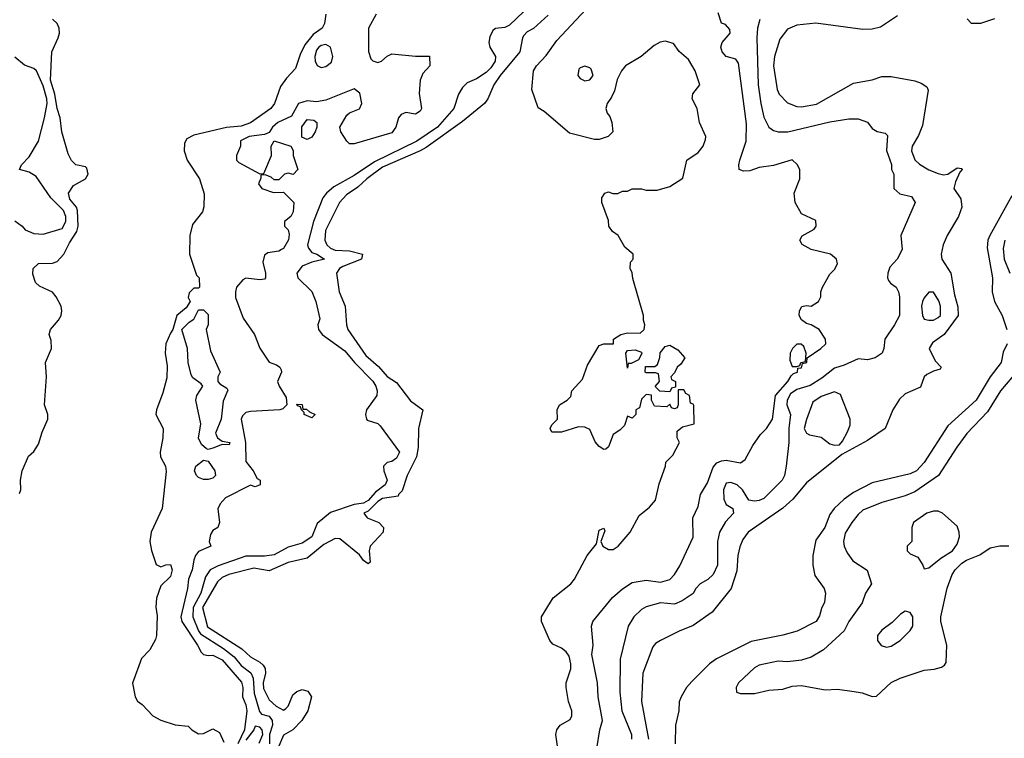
# Model space of a CAD drawing. Header units: inches. Extents: x 1793402 to 1900366, y 320852 to 470679.
# Tile 179 of 256: x 1840950 to 1845130, y 373974 to 377027. Entities that reach past the tile are written whole.
import ezdxf

# ---------------------------------------------------------------- set-up
doc = ezdxf.new("R2010")
doc.units = ezdxf.units.IN
doc.header["$MEASUREMENT"] = 0
doc.layers.add('B8347', color=7, linetype='Continuous')

msp = doc.modelspace()

# ---------------------------------------------------------------- linework, layer by layer
at = {"layer": 'B8347', "color": 4}
for points, elevation in [([(1842250.5, 377050), (1842244.9, 377010), (1842234, 376990), (1842196.1, 376963.9), (1842160.7, 376919.3), (1842141.4, 376878.6), (1842121.4, 376818.6), (1842082.3, 376777.7), (1842057.5, 376742.5), (1842032.2, 376670), (1842016.3, 376650), (1841930, 376588.4), (1841890, 376574.3), (1841828.5, 376568.4), (1841690, 376535.8), (1841660.2, 376519.8), (1841650, 376502), (1841649, 376470), (1841661.3, 376430), (1841714, 376350), (1841732.7, 376287.3), (1841731.6, 376231.6), (1841726, 376210), (1841683.4, 376156.6), (1841673, 376110), (1841670.8, 376030), (1841701, 375941), (1841712, 375930), (1841714, 375890), (1841710, 375886), (1841690, 375886), (1841670, 375866), (1841666, 375846), (1841674, 375830), (1841656.9, 375803.1), (1841618, 375770), (1841601, 375710), (1841590, 375695.3), (1841570.4, 375650), (1841568.5, 375610), (1841576.4, 375556.4), (1841574.4, 375505.6), (1841558.5, 375441.4), (1841530.4, 375370), (1841528.5, 375350), (1841559.1, 375290), (1841558.4, 375250), (1841546, 375190), (1841548.1, 375170), (1841568.8, 375130), (1841572.5, 375107.5), (1841554.8, 374950), (1841508.4, 374850), (1841503, 374810), (1841510, 374772), (1841530, 374712), (1841550, 374702), (1841570, 374711.3), (1841590, 374712), (1841597.3, 374690), (1841590, 374662), (1841550, 374622), (1841530.7, 374569.3), (1841528.3, 374531.7), (1841533.8, 374493.8), (1841530.8, 374410), (1841526.4, 374393.6), (1841502, 374350), (1841466.9, 374313.1), (1841428.5, 374208.5), (1841441, 374150), (1841450, 374132), (1841470, 374118), (1841514.8, 374070), (1841550, 374050.5), (1841610, 374030.6), (1841665.2, 374025.2), (1841680.7, 374010), (1841710, 373993.4), (1841730, 373994), (1841770, 374014), (1841798.8, 373998.8), (1841817, 373957)], 184), ([(1842464, 377050), (1842431, 376990), (1842431.6, 376891.6), (1842441, 376861), (1842450, 376852), (1842470, 376844.7), (1842486, 376850), (1842510, 376872), (1842530, 376882), (1842630, 376871), (1842690, 376871.3), (1842691.3, 376830), (1842661.4, 376798.6), (1842650.6, 376769.4), (1842646.4, 376713.6), (1842656, 376650), (1842650, 376638), (1842630, 376625.2), (1842590, 376632.3), (1842570, 376623.7), (1842558, 376610), (1842547.3, 376570), (1842530, 376546.6), (1842370, 376499), (1842350, 376499), (1842339, 376510), (1842314, 376550), (1842309.3, 376570.7), (1842338.6, 376621.4), (1842350, 376630.8), (1842392.7, 376647.3), (1842402.7, 376670), (1842394.9, 376714.9), (1842370, 376733.2), (1842250, 376684.5), (1842210, 376678), (1842170, 376682), (1842134, 376670), (1842103.6, 376616.4), (1842046.8, 376590), (1842022.8, 376570), (1842010, 376548), (1841990, 376539), (1841924.7, 376530), (1841888, 376512), (1841887.3, 376490), (1841870.8, 376450), (1841871, 376430), (1841880.5, 376420.5), (1841970, 376372), (1841987.3, 376372.7), (1842019, 376450), (1842018, 376490), (1842030, 376511.3), (1842102, 376490), (1842111.6, 376471.6), (1842111, 376450), (1842130.6, 376390), (1842111, 376369), (1842090, 376375.3), (1842074, 376370), (1842050, 376346), (1842030, 376346), (1842018, 376358), (1841992.7, 376367.3), (1841974, 376366), (1841974, 376354), (1841964, 376330), (1841978, 376310), (1842027.3, 376292.7), (1842070, 376294), (1842114, 376250), (1842111.3, 376210), (1842102, 376190), (1842074, 376170), (1842074, 376150), (1842090, 376134), (1842094.8, 376114.8), (1842090.8, 376090.8), (1842070, 376055.3), (1842062, 376050), (1842050, 376044), (1842003.6, 376036.4), (1841990, 376026), (1841982.8, 375997.2), (1841994, 375950), (1841994, 375930), (1841990, 375924), (1841970, 375921.2), (1841910, 375929.3), (1841898, 375922), (1841870.6, 375890), (1841866, 375870), (1841866.7, 375846.7), (1841898.8, 375758.8), (1841946.8, 375690), (1841970, 375631.3), (1842010, 375571.3), (1842039.8, 375559.8), (1842054, 375550), (1842059.6, 375539.6), (1842062, 375530), (1842044.7, 375490), (1842051.3, 375470), (1842082, 375422), (1842084.7, 375390), (1842066.8, 375373.2), (1842054, 375370), (1841930, 375362.9), (1841910, 375358), (1841896.7, 375343.3), (1841890.6, 375329.4), (1841909, 375230), (1841910.5, 375150.5), (1841941, 375110), (1841958, 375078), (1841970.7, 375070.7), (1841971.3, 375050), (1841950, 375042), (1841930, 375048.7), (1841824.1, 374995.9), (1841801, 374970), (1841791.1, 374948.9), (1841798, 374890), (1841791.3, 374870), (1841770, 374857.2), (1841759.9, 374840.1), (1841754.8, 374810), (1841761, 374790), (1841710, 374767), (1841696.4, 374750), (1841689, 374731), (1841682.4, 374690), (1841666.4, 374650), (1841662.4, 374610), (1841634.9, 374490), (1841638, 374470), (1841705.7, 374370), (1841720.5, 374340.5), (1841730.3, 374330.3), (1841750, 374325.7), (1841770, 374327.2), (1841810, 374307), (1841892.3, 374212.3), (1841897.6, 374190), (1841896.4, 374150), (1841910, 374116), (1841914.3, 374090), (1841904.7, 374010), (1841876.1, 373950)], 188), ([(1843090, 377061.2), (1843030, 377003.7), (1843010, 376994), (1842970, 376989.4), (1842959.3, 376980.7), (1842946.6, 376953.4), (1842941.6, 376930), (1842945.5, 376910), (1842970.5, 376870), (1842968.2, 376850), (1842950, 376822), (1842930, 376802), (1842890, 376775.1), (1842850, 376759), (1842830, 376739), (1842813, 376710), (1842794, 376650), (1842723.8, 376570), (1842636.3, 376510), (1842457, 376423), (1842370, 376364.7), (1842283.4, 376316.6), (1842252.4, 376290), (1842237.6, 376270), (1842197.4, 376170), (1842172.7, 376070), (1842176.4, 376056.4), (1842190, 376037.3), (1842212, 376030), (1842244.7, 376010), (1842190, 375996), (1842150, 375979.3), (1842126.8, 375950), (1842131, 375930), (1842190, 375871.3), (1842206.8, 375830), (1842224.7, 375755.3), (1842216, 375730), (1842218.8, 375710), (1842234.8, 375690), (1842330, 375620.5), (1842372.2, 375570), (1842450, 375490.5), (1842462, 375470), (1842467.7, 375450), (1842466.8, 375430), (1842422, 375370), (1842418.8, 375350), (1842422, 375330), (1842424.7, 375324.7), (1842470, 375310.8), (1842481.1, 375301.1), (1842562.8, 375190), (1842550, 375164), (1842530, 375149.3), (1842510, 375145.2), (1842494.8, 375130), (1842496.3, 375110), (1842510.4, 375070.4), (1842501.6, 375050), (1842460.9, 375019.1), (1842430, 374984.2), (1842410, 374972.2), (1842370, 374967.4), (1842270, 374932.7), (1842213, 374887), (1842190.5, 374830), (1842150, 374803.6), (1842090, 374785.6), (1842030, 374753.6), (1841990, 374748), (1841910, 374747.8), (1841793.1, 374706.9), (1841758.8, 374690), (1841739.6, 374660.4), (1841719, 374590), (1841686.4, 374530), (1841685.8, 374490), (1841709.2, 374430), (1841718, 374418), (1841815.8, 374355.8), (1841860.4, 374320.4), (1841890, 374282.6), (1841932, 374252), (1841941.3, 374230), (1841946, 374166), (1841967.7, 374087.8), (1841977.1, 374077.1), (1842010, 374068.2), (1842022.6, 374050), (1842023.1, 374030), (1842010.3, 373990), (1842010.2, 373950)], 192), ([(1843194, 377046), (1843131, 376989), (1843105.3, 376974.7), (1843090, 376959.5), (1843084.6, 376950), (1843073.4, 376890), (1842990.4, 376790), (1842963.8, 376750), (1842937.3, 376690), (1842924, 376670), (1842830, 376594), (1842675.7, 376484.3), (1842650.8, 376469.2), (1842490, 376400.3), (1842423.7, 376350), (1842385.5, 376314.5), (1842337.4, 376282.6), (1842308.2, 376250), (1842249, 376131), (1842245.7, 376090), (1842254.6, 376070), (1842270, 376056.5), (1842290, 376047.1), (1842350, 376045), (1842406, 376030), (1842402, 376010), (1842321.5, 375978.5), (1842308.4, 375970), (1842295.3, 375950), (1842306.4, 375870), (1842332.2, 375810), (1842337.1, 375730), (1842343.8, 375710), (1842419.7, 375599.7), (1842473, 375553), (1842510, 375510.4), (1842550, 375484.9), (1842610, 375407.3), (1842661, 375370), (1842643, 375290), (1842641.5, 375210), (1842635.2, 375170), (1842594.9, 375090), (1842574.6, 375025.4), (1842558, 375010), (1842556.9, 375003.1), (1842490, 374992.9), (1842470, 374979.8), (1842430, 374938.9), (1842410.7, 374930), (1842426, 374910), (1842474.8, 374890), (1842494.9, 374870), (1842492.7, 374850), (1842438.4, 374790), (1842434.4, 374770), (1842438, 374722), (1842430, 374715.3), (1842410, 374729.3), (1842393.5, 374753.5), (1842310, 374821.3), (1842290, 374822.6), (1842242.1, 374797.9), (1842170, 374739.6), (1842090, 374720.5), (1842010, 374685.1), (1841943.6, 374696.4), (1841838, 374670), (1841810, 374657.6), (1841790, 374638), (1841726.9, 374530), (1841747.8, 374447.8), (1841893.7, 374353.7), (1841930, 374320.4), (1841970, 374297.6), (1841984.2, 374284.2), (1841992, 374270), (1841993.4, 374250), (1841983.6, 374210), (1841985.1, 374185.1), (1842010, 374137.3), (1842038.4, 374110), (1842070, 374094), (1842080.1, 374099.9), (1842090, 374110.8), (1842110, 374159.1), (1842126.9, 374173.1), (1842150, 374181.6), (1842174, 374174), (1842188.4, 374150), (1842173.4, 374090), (1842148.4, 374050), (1842110, 374009.6), (1842070, 373986.6), (1842045.5, 373930)], 196), ([(1843234.8, 373930), (1843226.8, 373990), (1843231, 374010), (1843244.7, 374030), (1843286.8, 374053.2), (1843294.8, 374070), (1843294, 374090), (1843280.7, 374130), (1843270.8, 374190), (1843270.8, 374210), (1843290.5, 374269.5), (1843290.6, 374290), (1843282.5, 374322.5), (1843270, 374341), (1843250, 374357.3), (1843213.2, 374373.2), (1843200.7, 374390), (1843166, 374470), (1843166, 374490), (1843214.8, 374570), (1843290.3, 374629.7), (1843305.5, 374650), (1843358.8, 374750), (1843399.6, 374800.4), (1843410, 374858), (1843430, 374866), (1843434.6, 374854.6), (1843418, 374810), (1843426, 374790), (1843450, 374775.3), (1843470, 374775.3), (1843491.3, 374790), (1843542, 374850), (1843579.6, 374920.4), (1843623.6, 374956.4), (1843650, 374986), (1843665.4, 375054.6), (1843692, 375130), (1843692.7, 375147.3), (1843723.6, 375176.4), (1843751.3, 375230), (1843742, 375250), (1843742, 375278), (1843763.6, 375296.4), (1843814, 375310), (1843812.7, 375387.3), (1843810, 375394), (1843798, 375398), (1843794, 375430), (1843778, 375438), (1843770, 375454), (1843746, 375454), (1843746, 375390), (1843742, 375378), (1843730, 375374), (1843718, 375378), (1843710, 375394), (1843698, 375382), (1843645.4, 375385.4), (1843632, 375410), (1843632, 375432), (1843610, 375434), (1843590, 375414), (1843582, 375378), (1843566, 375370), (1843566, 375350), (1843550, 375334), (1843530, 375342), (1843517.5, 375302.5), (1843497.5, 375282.5), (1843470, 375264.7), (1843450, 375212), (1843438, 375202), (1843430, 375201), (1843410, 375214), (1843393.7, 375233.7), (1843370, 375286), (1843350, 375296), (1843323.1, 375296.9), (1843250, 375274), (1843210, 375274), (1843202, 375290), (1843210, 375306), (1843234, 375330), (1843232, 375370), (1843242, 375390), (1843274, 375410), (1843290, 375426), (1843294, 375450), (1843339.8, 375500.2), (1843360.5, 375559.5), (1843410, 375642), (1843430.6, 375649.4), (1843470.9, 375649.1), (1843471.3, 375670), (1843502, 375690), (1843530, 375696), (1843584.7, 375695.3), (1843602, 375710), (1843604.7, 375730), (1843598, 375750), (1843598, 375770), (1843552.7, 375927.3), (1843551.1, 375951.1), (1843542, 375970), (1843543.6, 375996.4), (1843554, 376010), (1843554, 376030), (1843519.6, 376059.6), (1843491.3, 376110), (1843467.1, 376127.1), (1843452, 376150), (1843450, 376174), (1843422, 376250), (1843422, 376270), (1843434, 376290), (1843450, 376295.3), (1843468.7, 376288.7), (1843490, 376288.7), (1843510, 376298), (1843530, 376298), (1843550, 376308), (1843590, 376308), (1843610, 376302), (1843656.9, 376303.1), (1843710, 376318), (1843766, 376354), (1843782, 376430), (1843830, 376462), (1843851.3, 376490), (1843862, 376518), (1843862.8, 376530), (1843836, 376590), (1843826, 376650), (1843804.9, 376690), (1843807.7, 376712.3), (1843838, 376750), (1843818, 376810), (1843790, 376858), (1843750, 376891.3), (1843725.4, 376925.4), (1843690, 376936), (1843669.3, 376930.7), (1843643.2, 376916.8), (1843588.7, 376870), (1843522, 376830), (1843505.2, 376810), (1843486.8, 376773.2), (1843475.5, 376724.5), (1843463.2, 376696.8), (1843444, 376670), (1843439, 376650), (1843444, 376630), (1843455.1, 376615.1), (1843464, 376590), (1843468, 376550), (1843448.9, 376531.1), (1843410, 376518), (1843390, 376518), (1843284.5, 376544.5), (1843176.9, 376636.9), (1843151.6, 376651.6), (1843124, 376730), (1843132.2, 376810), (1843143.6, 376830), (1843184.8, 376875.2), (1843230, 376937.6), (1843353, 377070)], 204), ([(1843400.7, 373930), (1843413.4, 374010), (1843424.9, 374050), (1843405.5, 374150), (1843403.8, 374210), (1843379.3, 374330), (1843385.5, 374370), (1843377.3, 374450), (1843382.8, 374470), (1843467.3, 374572.7), (1843510, 374609.4), (1843550, 374636), (1843610, 374645.2), (1843670, 374637.2), (1843710, 374649.2), (1843730.5, 374669.5), (1843753.2, 374706.8), (1843810, 374828), (1843807.7, 374910), (1843830, 374958), (1843840.7, 375010), (1843870, 375059), (1843893.7, 375126.3), (1843910, 375143.7), (1843930, 375152.3), (1843950, 375155.1), (1844010, 375144), (1844030, 375158), (1844062, 375218), (1844095.3, 375264.7), (1844121, 375290), (1844146, 375330), (1844158.8, 375430), (1844210.7, 375490), (1844226, 375514), (1844236, 375524), (1844252, 375530), (1844254, 375546), (1844270, 375548), (1844274, 375566), (1844292, 375570), (1844294, 375590), (1844352, 375630), (1844372, 375650), (1844371.3, 375670), (1844344.7, 375710), (1844310, 375731), (1844290, 375736), (1844270, 375751.3), (1844258.8, 375770), (1844261, 375790), (1844271.1, 375808.9), (1844290, 375813.2), (1844310, 375809), (1844342, 375830), (1844350.9, 375849.1), (1844351.3, 375870), (1844358, 375890), (1844390, 375946), (1844410, 375966), (1844422, 375990), (1844418, 376010), (1844392, 376030), (1844310.9, 376050.9), (1844271.6, 376071.6), (1844262, 376090), (1844271.6, 376108.4), (1844323.6, 376136.4), (1844332, 376150), (1844330, 376174), (1844270, 376202), (1844242, 376250), (1844238, 376290), (1844262, 376350), (1844262, 376390), (1844251.1, 376411.1), (1844230, 376430.8), (1844150, 376406.8), (1844090, 376398.8), (1844050, 376384), (1844023.5, 376383.5), (1844004.7, 376390), (1844002.8, 376410), (1844007.3, 376430), (1844034.9, 376510), (1844035.8, 376584.2), (1844002, 376842), (1843990, 376858.8), (1843950, 376870.6), (1843933, 376890), (1843927, 376910), (1843933, 376930), (1843966, 376970), (1843964.7, 376984.7), (1843946, 377006), (1843930, 377012), (1843915.3, 377055.3)], 208), ([(1840950, 375014), (1840955.3, 375030), (1840953.2, 375070), (1840960.7, 375110), (1840987.2, 375172.8), (1841010, 375192.7), (1841030, 375223.8), (1841045, 375275), (1841069.6, 375330), (1841069.5, 375350), (1841056, 375390), (1841063.6, 375510), (1841059.7, 375570), (1841085.1, 375630), (1841084.2, 375664.2), (1841076, 375690), (1841081.2, 375710), (1841114.3, 375750), (1841125.6, 375770), (1841129.4, 375790), (1841126, 375810), (1841105.2, 375850), (1841090, 375869), (1841034.3, 375894.3), (1841017, 375910), (1841005.3, 375945.3), (1841007.6, 375970), (1841029.7, 375990.3), (1841090, 375992), (1841110, 375999.5), (1841137.7, 376030), (1841161, 376079), (1841192.8, 376127.2), (1841198.5, 376150), (1841196.3, 376216.3), (1841191.3, 376230), (1841163.6, 376263.6), (1841157.7, 376290), (1841178.4, 376321.6), (1841230, 376351), (1841240.9, 376370), (1841235.5, 376395.5), (1841230, 376402), (1841188.7, 376410), (1841170, 376428.7), (1841156.6, 376456.6), (1841129.5, 376550), (1841122, 376610), (1841109.8, 376649.8), (1841099.8, 376710), (1841080.4, 376770), (1841087.3, 376890), (1841113.6, 376950), (1841119.6, 376970), (1841118.4, 376990), (1841109.3, 377010), (1841090, 377029.3)], 184), ([(1844092.7, 377027.3), (1844082, 376990), (1844079.3, 376950), (1844085.3, 376750), (1844096.4, 376670), (1844110, 376612), (1844130.7, 376570.7), (1844150, 376556), (1844170.6, 376550.6), (1844210.7, 376550.7), (1844390, 376593), (1844470, 376606), (1844510, 376606), (1844550, 376591.3), (1844570, 376564.7), (1844590, 376551.3), (1844624.7, 376544.7), (1844634.4, 376534.4), (1844630.8, 376470.8), (1844651.1, 376411.1), (1844652, 376390), (1844662, 376370), (1844662, 376310), (1844687.1, 376287.1), (1844736, 376276), (1844752, 376250), (1844691, 376110), (1844696, 376050), (1844676, 376010), (1844644.7, 375975.3), (1844636.3, 375950), (1844634.8, 375930), (1844638.8, 375918.8), (1844646.8, 375906.8), (1844670.8, 375890), (1844681, 375870), (1844686, 375850), (1844684.7, 375770), (1844664.7, 375730), (1844622.8, 375670), (1844618.8, 375630), (1844611.3, 375610), (1844582, 375590), (1844550, 375582), (1844510, 375586.6), (1844450, 375558.4), (1844410, 375547), (1844356.1, 375503.9), (1844306.8, 375473.2), (1844250, 375456.1), (1844222.9, 375437.1), (1844208.4, 375410), (1844207.5, 375390), (1844223.1, 375350), (1844215.3, 375290), (1844215.5, 375230), (1844204.9, 375130), (1844197.3, 375090), (1844186.8, 375070), (1844110, 374993.2), (1844090, 374983.7), (1844070, 374980.9), (1844045.1, 374985.1), (1844019.5, 375030), (1843996, 375050), (1843970, 375060.7), (1843950, 375058), (1843938.7, 375030), (1843939.5, 374990), (1843950, 374966.8), (1843978, 374950), (1843981, 374930), (1843946.7, 374893.3), (1843920.5, 374850), (1843912.7, 374810), (1843912.4, 374710), (1843894.4, 374670), (1843871.5, 374648.5), (1843839.1, 374630), (1843820.5, 374610), (1843810, 374589.4), (1843762.4, 374557.6), (1843730, 374543.7), (1843670, 374549.3), (1843610, 374532), (1843590, 374520.9), (1843557.3, 374490), (1843534, 374450), (1843499.1, 374310), (1843498, 374170), (1843506, 374090), (1843547.7, 373990), (1843547.7, 373970)], 212), ([(1844677, 377043), (1844605.2, 376994.8), (1844570, 376986.6), (1844530, 376984.5), (1844330, 377011.5), (1844250, 377003.6), (1844210, 376986), (1844176.7, 376943.3), (1844154.4, 376870), (1844150.4, 376830), (1844166, 376730), (1844174, 376710), (1844210, 376674), (1844250, 376657.3), (1844270, 376656.3), (1844332.3, 376667.7), (1844490, 376756.3), (1844569.3, 376770.7), (1844610, 376784.7), (1844650, 376784.7), (1844750, 376766.8), (1844777.5, 376757.5), (1844800.7, 376740.7), (1844806.8, 376726.8), (1844783.4, 376576.6), (1844765.5, 376534.5), (1844739.3, 376490), (1844735.8, 376470), (1844750, 376430.7), (1844770, 376412.4), (1844810, 376388.2), (1844850, 376373), (1844872.5, 376367.5), (1844890, 376370.7), (1844930, 376398), (1844950, 376394), (1844950.9, 376390.9), (1844941, 376379), (1844922.8, 376337.2), (1844916, 376310), (1844946, 376266), (1844950.4, 376229.6), (1844935.5, 376190), (1844887.7, 376110), (1844870.6, 376070), (1844862, 376030), (1844864.9, 376010), (1844903.1, 375950), (1844918.5, 375858.5), (1844933.7, 375806.3), (1844934.8, 375770), (1844874.8, 375690), (1844825.5, 375654.5), (1844811, 375630), (1844837.3, 375577.3), (1844862, 375550), (1844858, 375542), (1844830, 375534), (1844801.1, 375518.9), (1844790.7, 375509.3), (1844774.4, 375465.6), (1844710, 375437), (1844685.1, 375414.9), (1844657.3, 375370), (1844624.7, 375290), (1844550, 375239), (1844440.5, 375179.5), (1844290, 375059.5), (1844233, 374990), (1844190, 374951.8), (1844042.8, 374850), (1844020.9, 374819.1), (1844007.1, 374787.1), (1843999.1, 374750), (1843995.3, 374684.7), (1843971.3, 374610), (1843890.4, 374509.6), (1843810, 374452.7), (1843750.5, 374429.5), (1843670, 374389.3), (1843650, 374377.2), (1843637.5, 374362.5), (1843596.3, 374250), (1843590.4, 374130), (1843620.3, 373970)], 216), ([(1844972, 377030), (1844990, 377012), (1845030, 377011.3), (1845090, 377031.3)], 224), ([(1840930, 376172.7), (1840961, 376150), (1840973.7, 376133.7), (1841010, 376118.8), (1841050, 376116), (1841130, 376139.1), (1841146, 376170), (1841146.3, 376190), (1841135.7, 376215.7), (1841082.7, 376270), (1841020.1, 376360.1), (1840990, 376379), (1840948.7, 376390), (1840958, 376410), (1840990, 376444.7), (1841029.4, 376510), (1841055.6, 376610), (1841066.6, 376670), (1841065.4, 376690), (1841050, 376746), (1841022, 376810), (1841010, 376819.6), (1840970, 376833.6), (1840930, 376867.8)], 188), ([(1845162.2, 376277.8), (1845068.4, 376110), (1845060.4, 376090), (1845057.5, 376057.5), (1845080.4, 375930), (1845078.7, 375870), (1845089, 375829), (1845120.7, 375770), (1845140.7, 375710)], 224), ([(1845132, 376090), (1845126, 376054), (1845130.3, 376010), (1845153.1, 375950)], 228), ([(1845142.8, 375650), (1845126, 375614), (1845116.3, 375570), (1845070.3, 375509.7), (1845010.4, 375410), (1844890, 375301.2), (1844790, 375146), (1844757.3, 375110), (1844730, 375097.6), (1844570, 375059.5), (1844490, 375018.7), (1844450.3, 374989.7), (1844407.7, 374950), (1844390, 374924), (1844367.7, 374870), (1844330, 374815.3), (1844317.3, 374750), (1844317.3, 374710), (1844325.5, 374665.5), (1844366, 374610), (1844371, 374590), (1844367.1, 374552.9), (1844354.4, 374525.6), (1844346.4, 374493.6), (1844331, 374470), (1844250.5, 374429.5), (1844190, 374412.3), (1844055.2, 374384.8), (1843908.5, 374311.5), (1843878.8, 374290), (1843804.1, 374215.9), (1843781, 374190), (1843758.8, 374150), (1843750.6, 374129.4), (1843748, 374090), (1843734.9, 374030), (1843732.4, 373950)], 224), ([(1845210, 375562.7), (1845114.4, 375450), (1845059.3, 375360.7), (1844971.7, 375268.3), (1844929, 375211), (1844851, 375090), (1844750, 375020.9), (1844710, 375003.7), (1844610, 374975.1), (1844530, 374942.7), (1844510, 374925.2), (1844482.8, 374890), (1844454.4, 374845.6), (1844447.3, 374810), (1844450.8, 374790), (1844462.5, 374762.5), (1844487.9, 374727.9), (1844547.7, 374687.7), (1844566, 374630), (1844540.7, 374590), (1844526.8, 374550), (1844470.8, 374470), (1844450.8, 374430), (1844362.8, 374350), (1844310, 374319.3), (1844270, 374305.2), (1844210, 374299), (1844170, 374301.2), (1844090, 374284), (1844070, 374274), (1844002, 374210), (1843992, 374190), (1843994, 374170), (1844010, 374164.7), (1844070, 374164), (1844130, 374178.8), (1844190, 374182), (1844230, 374194.8), (1844270, 374198.8), (1844370, 374180.5), (1844422.5, 374182.5), (1844493.2, 374173.2), (1844527.1, 374167.1), (1844570, 374152), (1844587.3, 374152.7), (1844649.4, 374210.6), (1844688, 374230), (1844790, 374262.8), (1844832.9, 374267.1), (1844863.2, 374276.8), (1844876, 374284), (1844884, 374296), (1844886.6, 374370), (1844860.9, 374470), (1844860.9, 374490), (1844887.9, 374612.1), (1844909.1, 374669.1), (1844922, 374690), (1844950, 374718), (1844970, 374730.6), (1845026.3, 374753.7), (1845070, 374782.8), (1845111.1, 374791.1), (1845150, 374791.3)], 228), ([(1841966.3, 373953.7), (1841982.7, 373990), (1841979.3, 374010), (1841970, 374021.2), (1841950, 374025.2), (1841944.6, 374010), (1841910, 373966)], 192)]:
    msp.add_lwpolyline(points, dxfattribs=dict(at, elevation=elevation))
for points, elevation in [([(1842250, 376920.9), (1842230, 376917), (1842220.7, 376910), (1842210, 376897.2), (1842203.1, 376870), (1842204.9, 376850), (1842212.7, 376832.7), (1842230, 376823.8), (1842250, 376828.2), (1842274.5, 376845.5), (1842279.3, 376870), (1842269.4, 376909.4)], 188), ([(1843350, 376829.4), (1843330, 376822.7), (1843323.9, 376816.1), (1843320.4, 376790), (1843330, 376776.3), (1843350, 376767), (1843370, 376770.6), (1843385.1, 376790), (1843376.1, 376816.1), (1843370, 376822.7)], 208), ([(1842170, 376518), (1842148, 376528), (1842148.7, 376571.3), (1842170, 376602), (1842199.6, 376599.6), (1842211.3, 376590), (1842211.3, 376570), (1842204.7, 376550), (1842190, 376528)], 188), ([(1844810, 375869.2), (1844790, 375845.2), (1844783.7, 375830), (1844778.7, 375810), (1844782.4, 375770), (1844790, 375754.8), (1844810, 375750.7), (1844830, 375750.8), (1844850, 375761), (1844859, 375770), (1844859.3, 375810), (1844852.5, 375832.5), (1844830, 375869)], 216), ([(1841839.6, 375220.4), (1841810, 375222), (1841770, 375206), (1841750, 375201.2), (1841743.7, 375203.7), (1841722.5, 375222.5), (1841709.5, 375249.5), (1841719.3, 375310), (1841698, 375410), (1841702, 375430), (1841728, 375470), (1841720.4, 375480.4), (1841685.6, 375505.6), (1841678, 375518), (1841665.2, 375570), (1841662.7, 375630), (1841638, 375710), (1841670, 375742), (1841690, 375754), (1841710, 375794), (1841730, 375794), (1841750, 375774), (1841751, 375730), (1841742, 375710), (1841759.8, 375619.8), (1841801, 375530), (1841792, 375510), (1841792, 375490), (1841799.6, 375479.6), (1841830, 375462), (1841833.2, 375453.2), (1841813.8, 375406.2), (1841805.5, 375330), (1841782, 375270), (1841790.5, 375250.5), (1841810, 375236), (1841842, 375230)], 184), ([(1843710, 375446), (1843668.4, 375448.4), (1843648, 375468), (1843666, 375490), (1843662, 375522), (1843650, 375526), (1843610, 375526), (1843606, 375530), (1843607.3, 375552.7), (1843647.3, 375552.7), (1843658, 375562), (1843668.4, 375591.6), (1843669.1, 375610.9), (1843690, 375638), (1843710, 375644.7), (1843743.6, 375623.6), (1843774, 375590), (1843756.9, 375563.1), (1843742, 375550), (1843730, 375526), (1843714, 375510), (1843718, 375498), (1843734, 375490), (1843734, 375466), (1843718, 375462)], 204), ([(1844250, 375648.7), (1844231.3, 375630), (1844221, 375610), (1844219.6, 375579.6), (1844230, 375554), (1844250, 375554), (1844262, 375558), (1844266, 375570), (1844286, 375574), (1844288.7, 375610), (1844279, 375639), (1844268.4, 375648.4)], 208), ([(1843530, 375546), (1843524, 375610), (1843530, 375622), (1843563.6, 375623.6), (1843590, 375614), (1843591.6, 375608.4), (1843578, 375582), (1843546, 375566), (1843534, 375566)], 204), ([(1844410, 375446), (1844353.5, 375426.5), (1844318, 375402), (1844290, 375328.7), (1844281.3, 375290), (1844290.4, 375270.4), (1844303.8, 375263.8), (1844353.4, 375253.4), (1844390, 375224.9), (1844410, 375218.8), (1844430, 375221), (1844443.7, 375236.3), (1844464.1, 375275.9), (1844476, 375304), (1844476, 375330), (1844434.2, 375434.2)], 216), ([(1842152.7, 375372.7), (1842167.3, 375372.7), (1842180.7, 375360.7), (1842204.7, 375350), (1842190, 375335.3), (1842158, 375350), (1842158, 375358), (1842146, 375370), (1842142, 375382), (1842130, 375386), (1842127.3, 375392.7), (1842150, 375392)], 188), ([(1841730, 375072.7), (1841710, 375081.2), (1841701.2, 375090), (1841692.7, 375110), (1841698, 375130), (1841730, 375154.8), (1841750, 375151.3), (1841778.8, 375110), (1841781, 375090), (1841770, 375079), (1841750, 375072.7)], 184), ([(1844850, 374939), (1844830, 374939), (1844802, 374930), (1844744.7, 374890), (1844738, 374870), (1844738, 374810), (1844718, 374790), (1844718, 374770), (1844730, 374758), (1844762.8, 374742.8), (1844784.7, 374710), (1844790, 374694), (1844810, 374698), (1844860.5, 374739.5), (1844910, 374770.8), (1844930, 374798), (1844939.5, 374830), (1844939.3, 374850), (1844930, 374875.3), (1844868, 374930)], 232), ([(1844710, 374514), (1844690, 374502), (1844654.4, 374465.6), (1844610, 374434), (1844591.3, 374410), (1844591.3, 374390), (1844607.5, 374367.5), (1844630, 374361), (1844650, 374364.7), (1844688, 374390), (1844730, 374432), (1844742, 374450), (1844742, 374490), (1844730, 374508)], 232)]:
    msp.add_lwpolyline(points, close=True, dxfattribs=dict(at, elevation=elevation))

doc.saveas('drawing.dxf')
